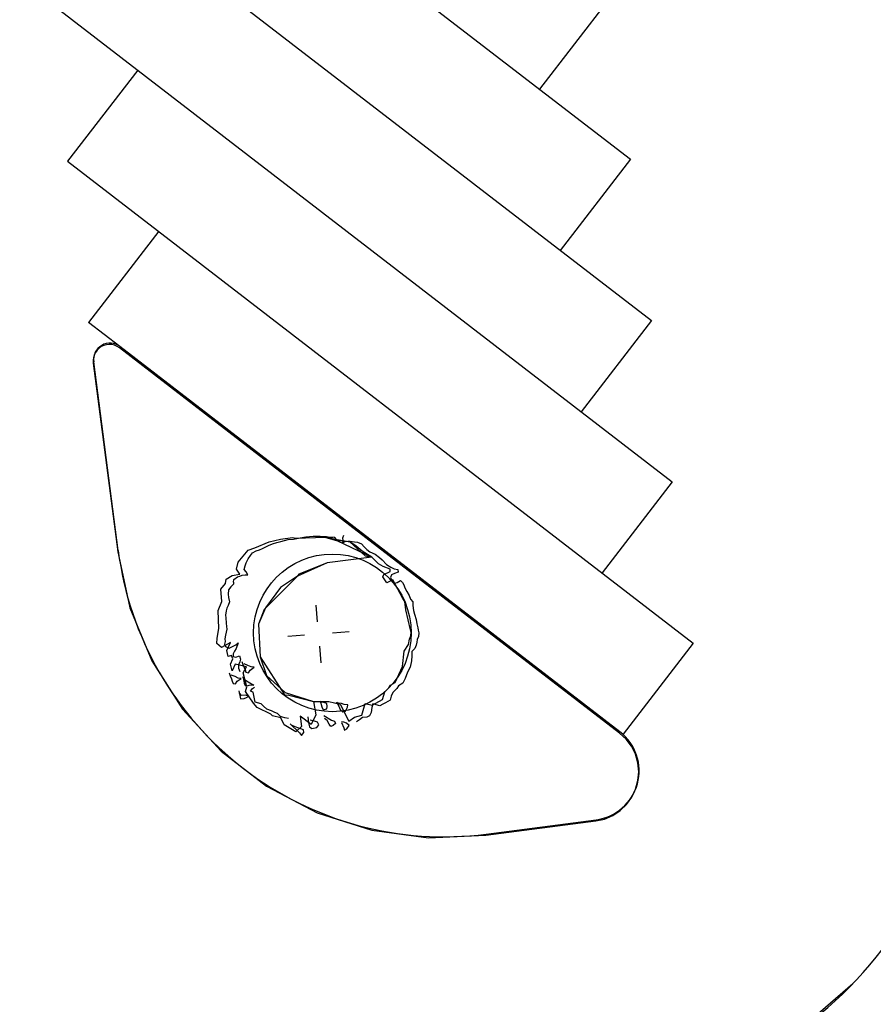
# Model space of a CAD drawing. Extents: x 446224 to 446791, y 446199 to 447379.
# Tile 86 of 113: x 446327 to 446353, y 447162 to 447192. Entities that reach past the tile are written whole.
import ezdxf

# ---------------------------------------------------------------- set-up
doc = ezdxf.new("R2010")
doc.units = 0
doc.header["$LTSCALE"] = 2
doc.header["$MEASUREMENT"] = 0
doc.linetypes.add('AUSGEZOGEN', pattern=[0])
doc.layers.add('BOESCHG', color=250, linetype='AUSGEZOGEN')
doc.layers.add('DB-Autohof', color=15, linetype='CONTINUOUS')

msp = doc.modelspace()

# ---------------------------------------------------------------- linework, layer by layer
at = {"layer": 'BOESCHG'}
msp.add_lwpolyline([(446482.746, 447140.555, 0.000007), (446485.092, 447124.399, 0.000282)], format="xyb", dxfattribs=at)
at = {"layer": 'DB-Autohof', "linetype": 'Continuous'}
for p, q in [((446326.686, 447201.981), (446345.733, 447187.311)), ((446327.323, 447197.072), (446346.371, 447182.403)), ((446327.961, 447192.163), (446347.008, 447177.494)), ((446345.096, 447192.22), (446342.96, 447189.446)), ((446330.734, 447190.028), (446328.598, 447187.255)), ((446328.598, 447187.255), (446347.646, 447172.586)), ((446345.733, 447187.311), (446343.597, 447184.538)), ((446331.371, 447185.12), (446329.235, 447182.346)), ((446330.192, 447181.61), (446329.235, 447182.346)), ((446346.371, 447182.403), (446344.235, 447179.629)), ((446329.554, 447181.561), (446329.494, 447181.502)), ((446329.623, 447181.609), (446329.554, 447181.561)), ((446329.699, 447181.645), (446329.623, 447181.609)), ((446329.78, 447181.667), (446329.699, 447181.645)), ((446329.864, 447181.675), (446329.78, 447181.667)), ((446329.948, 447181.67), (446329.864, 447181.675)), ((446330.03, 447181.65), (446329.948, 447181.67)), ((446330.107, 447181.617), (446330.03, 447181.65)), ((446330.177, 447181.572), (446330.107, 447181.617)), ((446338.745, 447174.973), (446330.177, 447181.572)), ((446345.415, 447169.886), (446330.192, 447181.61)), ((446329.383, 447181.278), (446329.373, 447181.195)), ((446329.407, 447181.359), (446329.383, 447181.278)), ((446329.445, 447181.434), (446329.407, 447181.359)), ((446329.494, 447181.502), (446329.445, 447181.434)), ((446329.373, 447181.195), (446329.377, 447181.111)), ((446329.377, 447181.111), (446330.123, 447175.365)), ((446330.137, 447175.404), (446329.391, 447181.149)), ((446347.008, 447177.494), (446344.872, 447174.721)), ((446335.847, 447175.819), (446336.069, 447175.838)), ((446335.847, 447175.819), (446336.069, 447175.838)), ((446336.069, 447175.838), (446336.292, 447175.838)), ((446336.069, 447175.838), (446336.292, 447175.838)), ((446336.292, 447175.838), (446336.479, 447175.835)), ((446336.292, 447175.838), (446336.479, 447175.835)), ((446336.479, 447175.835), (446336.593, 447175.807)), ((446336.479, 447175.835), (446336.593, 447175.807)), ((446336.999, 447175.86), (446336.968, 447175.782)), ((446334.298, 447175.483), (446334.73, 447175.669)), ((446334.534, 447175.467), (446334.713, 447175.557)), ((446334.534, 447175.467), (446334.713, 447175.557)), ((446334.713, 447175.557), (446334.84, 447175.605)), ((446334.713, 447175.557), (446334.84, 447175.605)), ((446334.73, 447175.669), (446335.077, 447175.753)), ((446334.84, 447175.605), (446334.966, 447175.652)), ((446334.84, 447175.605), (446334.966, 447175.652)), ((446334.966, 447175.652), (446335.094, 447175.682)), ((446334.966, 447175.652), (446335.094, 447175.682)), ((446335.077, 447175.753), (446335.445, 447175.803)), ((446335.094, 447175.682), (446335.204, 447175.71)), ((446335.094, 447175.682), (446335.204, 447175.71)), ((446335.204, 447175.71), (446335.313, 447175.737)), ((446335.204, 447175.71), (446335.313, 447175.737)), ((446335.313, 447175.737), (446335.48, 447175.751)), ((446335.313, 447175.737), (446335.48, 447175.751)), ((446335.445, 447175.803), (446335.55, 447175.778)), ((446335.48, 447175.751), (446335.682, 447175.787)), ((446335.48, 447175.751), (446335.682, 447175.787)), ((446335.55, 447175.778), (446336.142, 447175.8)), ((446335.682, 447175.787), (446335.847, 447175.819)), ((446335.682, 447175.787), (446335.847, 447175.819)), ((446336.142, 447175.8), (446336.432, 447175.811)), ((446336.432, 447175.811), (446337.19, 447175.669)), ((446336.432, 447175.811), (446336.815, 447175.694)), ((446336.731, 447175.799), (446336.432, 447175.811)), ((446336.593, 447175.807), (446336.669, 447175.795)), ((446336.593, 447175.807), (446336.669, 447175.795)), ((446336.815, 447175.694), (446336.731, 447175.799)), ((446336.889, 447175.7), (446336.815, 447175.694)), ((446336.815, 447175.694), (446337.862, 447175.204)), ((446337.19, 447175.669), (446336.889, 447175.7)), ((446336.974, 447175.708), (446336.962, 447175.633)), ((446336.962, 447175.633), (446337.051, 447175.677)), ((446336.968, 447175.782), (446336.974, 447175.708)), ((446337.051, 447175.677), (446337.125, 447175.684)), ((446337.125, 447175.684), (446337.199, 447175.69)), ((446337.19, 447175.669), (446337.659, 447175.239)), ((446337.387, 447175.537), (446337.19, 447175.669)), ((446337.199, 447175.69), (446337.332, 447175.664)), ((446337.332, 447175.664), (446337.426, 447175.653)), ((446337.567, 447175.384), (446337.387, 447175.537)), ((446337.426, 447175.653), (446337.542, 447175.607)), ((446337.542, 447175.607), (446337.623, 447175.52)), ((446330.123, 447175.365), (446330.497, 447173.663)), ((446333.794, 447175.05), (446334.099, 447175.411)), ((446334.095, 447175.151), (446334.161, 447175.25)), ((446334.095, 447175.151), (446334.161, 447175.25)), ((446334.099, 447175.411), (446334.298, 447175.483)), ((446334.161, 447175.25), (446334.229, 447175.33)), ((446334.161, 447175.25), (446334.229, 447175.33)), ((446334.229, 447175.33), (446334.336, 447175.395)), ((446334.229, 447175.33), (446334.336, 447175.395)), ((446334.336, 447175.395), (446334.445, 447175.422)), ((446334.336, 447175.395), (446334.445, 447175.422)), ((446334.445, 447175.422), (446334.534, 447175.467)), ((446334.445, 447175.422), (446334.534, 447175.467)), ((446337.862, 447175.204), (446337.567, 447175.384)), ((446337.623, 447175.52), (446337.705, 447175.434)), ((446337.659, 447175.239), (446337.862, 447175.204)), ((446337.705, 447175.434), (446337.804, 447175.368)), ((446337.804, 447175.368), (446337.959, 447175.288)), ((446337.959, 447175.288), (446338.098, 447175.187)), ((446333.737, 447174.84), (446333.794, 447175.05)), ((446333.973, 447174.824), (446334.001, 447174.938)), ((446333.973, 447174.824), (446334.001, 447174.938)), ((446334.001, 447174.938), (446334.03, 447175.034)), ((446334.001, 447174.938), (446334.03, 447175.034)), ((446334.03, 447175.034), (446334.095, 447175.151)), ((446334.03, 447175.034), (446334.095, 447175.151)), ((446336.501, 447175.028), (446335.596, 447174.626)), ((446336.501, 447175.028), (446335.642, 447174.689)), ((446337.862, 447175.204), (446336.501, 447175.028)), ((446337.862, 447175.204), (446336.501, 447175.028)), ((446338.066, 447174.997), (446337.862, 447175.204)), ((446338.203, 447174.916), (446338.066, 447174.997)), ((446338.098, 447175.187), (446338.178, 447175.12)), ((446338.178, 447175.12), (446338.302, 447174.981)), ((446338.302, 447174.981), (446338.439, 447174.899)), ((446345.4, 447169.848), (446338.745, 447174.973)), ((446333.427, 447174.535), (446333.605, 447174.643)), ((446333.605, 447174.643), (446333.844, 447174.682)), ((446333.844, 447174.682), (446333.737, 447174.84)), ((446333.841, 447174.627), (446333.913, 447174.651)), ((446333.841, 447174.627), (446333.913, 447174.651)), ((446333.913, 447174.651), (446334.006, 447174.659)), ((446333.913, 447174.651), (446334.006, 447174.659)), ((446334.035, 447174.755), (446333.973, 447174.824)), ((446334.035, 447174.755), (446333.973, 447174.824)), ((446334.006, 447174.659), (446334.08, 447174.665)), ((446334.006, 447174.659), (446334.08, 447174.665)), ((446334.08, 447174.665), (446334.035, 447174.755)), ((446334.08, 447174.665), (446334.035, 447174.755)), ((446335.642, 447174.689), (446335.596, 447174.626)), ((446338.192, 447174.598), (446338.223, 447174.675)), ((446338.414, 447174.84), (446338.203, 447174.916)), ((446338.223, 447174.675), (446338.42, 447174.766)), ((446338.42, 447174.766), (446338.414, 447174.84)), ((446338.459, 447174.659), (446338.428, 447174.581)), ((446338.439, 447174.899), (446338.536, 447174.851)), ((446338.549, 447174.703), (446338.459, 447174.659)), ((446338.536, 447174.851), (446338.65, 447174.824)), ((446338.657, 447174.75), (446338.549, 447174.703)), ((446338.65, 447174.824), (446338.657, 447174.75)), ((446333.264, 447174.224), (446333.408, 447174.395)), ((446333.408, 447174.395), (446333.427, 447174.535)), ((446333.645, 447174.379), (446333.572, 447174.294)), ((446333.645, 447174.379), (446333.572, 447174.294)), ((446333.651, 447174.443), (446333.645, 447174.379)), ((446333.651, 447174.443), (446333.645, 447174.379)), ((446333.651, 447174.443), (446333.663, 447174.518)), ((446333.651, 447174.443), (446333.663, 447174.518)), ((446333.663, 447174.518), (446333.768, 447174.602)), ((446333.663, 447174.518), (446333.768, 447174.602)), ((446333.768, 447174.602), (446333.841, 447174.627)), ((446333.768, 447174.602), (446333.841, 447174.627)), ((446335.596, 447174.626), (446334.584, 447173.606)), ((446335.596, 447174.626), (446335.077, 447174.276)), ((446338.319, 447174.422), (446338.192, 447174.598)), ((446338.497, 447174.512), (446338.319, 447174.422)), ((446338.428, 447174.581), (446338.473, 447174.492)), ((446338.473, 447174.492), (446338.555, 447174.406)), ((446338.806, 447173.941), (446338.497, 447174.512)), ((446338.555, 447174.406), (446338.627, 447174.431)), ((446338.627, 447174.431), (446338.734, 447174.495)), ((446338.734, 447174.495), (446338.796, 447174.426)), ((446338.796, 447174.426), (446338.839, 447174.355)), ((446338.839, 447174.355), (446338.865, 447174.264)), ((446333.295, 447173.856), (446333.264, 447174.224)), ((446333.5, 447174.208), (446333.485, 447174.074)), ((446333.5, 447174.208), (446333.485, 447174.074)), ((446333.485, 447174.074), (446333.493, 447173.969)), ((446333.485, 447174.074), (446333.493, 447173.969)), ((446333.572, 447174.294), (446333.5, 447174.208)), ((446333.572, 447174.294), (446333.5, 447174.208)), ((446335.077, 447174.276), (446334.627, 447173.66)), ((446338.865, 447174.264), (446338.93, 447174.158)), ((446338.93, 447174.158), (446338.996, 447174.033)), ((446333.185, 447173.582), (446333.295, 447173.856)), ((446333.531, 447173.84), (446333.487, 447173.73)), ((446333.531, 447173.84), (446333.487, 447173.73)), ((446333.493, 447173.969), (446333.531, 447173.84)), ((446333.493, 447173.969), (446333.531, 447173.84)), ((446336.205, 447173.232), (446336.163, 447173.742)), ((446338.869, 447173.853), (446338.806, 447173.941)), ((446338.891, 447173.594), (446338.869, 447173.853)), ((446338.996, 447174.033), (446339.042, 447173.925)), ((446339.042, 447173.925), (446339.106, 447173.837)), ((446339.106, 447173.837), (446339.113, 447173.744)), ((446339.113, 447173.744), (446339.121, 447173.652)), ((446330.497, 447173.663), (446331.161, 447172.051)), ((446333.205, 447173.028), (446333.185, 447173.582)), ((446333.421, 447173.566), (446333.406, 447173.432)), ((446333.421, 447173.566), (446333.406, 447173.432)), ((446333.441, 447173.647), (446333.421, 447173.566)), ((446333.441, 447173.647), (446333.421, 447173.566)), ((446333.487, 447173.73), (446333.441, 447173.647)), ((446333.487, 447173.73), (446333.441, 447173.647)), ((446334.627, 447173.66), (446334.407, 447173.161)), ((446334.584, 447173.606), (446334.407, 447173.161)), ((446339.035, 447172.991), (446338.891, 447173.594)), ((446339.121, 447173.652), (446339.127, 447173.578)), ((446339.127, 447173.578), (446339.155, 447173.468)), ((446339.155, 447173.468), (446339.206, 447173.305)), ((446333.406, 447173.432), (446333.413, 447173.353)), ((446333.406, 447173.432), (446333.413, 447173.353)), ((446333.413, 447173.353), (446333.426, 447173.195)), ((446333.413, 447173.353), (446333.426, 447173.195)), ((446333.426, 447173.195), (446333.435, 447173.09)), ((446333.426, 447173.195), (446333.435, 447173.09)), ((446334.407, 447173.161), (446334.456, 447172.169)), ((446334.407, 447173.161), (446334.456, 447172.169)), ((446339.206, 447173.305), (446339.235, 447173.177)), ((446339.235, 447173.177), (446339.265, 447173.049)), ((446333.15, 447172.732), (446333.205, 447173.028)), ((446333.441, 447173.011), (446333.404, 447172.823)), ((446333.441, 447173.011), (446333.404, 447172.823)), ((446333.435, 447173.09), (446333.441, 447173.011)), ((446333.435, 447173.09), (446333.441, 447173.011)), ((446336.659, 447172.897), (446337.169, 447172.939)), ((446339.059, 447172.919), (446339.035, 447172.991)), ((446339.05, 447172.806), (446339.059, 447172.919)), ((446339.265, 447173.049), (446339.271, 447172.975)), ((446339.271, 447172.975), (446339.296, 447172.902)), ((446339.296, 447172.902), (446339.286, 447172.79)), ((446333.137, 447172.572), (446333.15, 447172.732)), ((446333.28, 447172.451), (446333.137, 447172.572)), ((446333.558, 447172.607), (446333.28, 447172.451)), ((446333.393, 447172.636), (446333.373, 447172.555)), ((446333.393, 447172.636), (446333.373, 447172.555)), ((446333.373, 447172.555), (446333.406, 447172.478)), ((446333.373, 447172.555), (446333.406, 447172.478)), ((446333.404, 447172.823), (446333.386, 447172.715)), ((446333.404, 447172.823), (446333.386, 447172.715)), ((446333.386, 447172.715), (446333.393, 447172.636)), ((446333.386, 447172.715), (446333.393, 447172.636)), ((446333.446, 447172.359), (446333.558, 447172.607)), ((446333.72, 447172.531), (446333.794, 447172.59)), ((446333.72, 447172.531), (446333.794, 447172.59)), ((446333.794, 447172.59), (446333.728, 447172.426)), ((446333.794, 447172.59), (446333.728, 447172.426)), ((446335.813, 447172.829), (446335.303, 447172.787)), ((446338.847, 447172.342), (446338.979, 447172.539)), ((446338.979, 447172.539), (446339.002, 447172.709)), ((446339.002, 447172.709), (446339.05, 447172.806)), ((446339.226, 447172.617), (446339.215, 447172.523)), ((446339.239, 447172.693), (446339.226, 447172.617)), ((446339.286, 447172.79), (446339.239, 447172.693)), ((446347.646, 447172.586), (446345.51, 447169.812)), ((446333.406, 447172.478), (446333.516, 447172.435)), ((446333.406, 447172.478), (446333.516, 447172.435)), ((446333.488, 447172.177), (446333.446, 447172.359)), ((446333.516, 447172.435), (446333.72, 447172.531)), ((446333.516, 447172.435), (446333.72, 447172.531)), ((446333.683, 447172.343), (446333.636, 447172.259)), ((446333.683, 447172.343), (446333.636, 447172.259)), ((446333.636, 447172.259), (446333.643, 447172.181)), ((446333.636, 447172.259), (446333.643, 447172.181)), ((446333.728, 447172.426), (446333.683, 447172.343)), ((446333.728, 447172.426), (446333.683, 447172.343)), ((446336.267, 447172.494), (446336.31, 447171.984)), ((446338.793, 447171.872), (446338.847, 447172.342)), ((446339.083, 447172.326), (446339.075, 447172.195)), ((446339.168, 447172.426), (446339.083, 447172.326)), ((446339.215, 447172.523), (446339.168, 447172.426)), ((446331.161, 447172.051), (446332.095, 447170.58)), ((446333.591, 447172.212), (446333.488, 447172.177)), ((446333.56, 447171.945), (446333.626, 447172.109)), ((446333.604, 447171.737), (446333.56, 447171.945)), ((446333.626, 447172.109), (446333.591, 447172.212)), ((446333.697, 447171.949), (446333.604, 447171.737)), ((446333.643, 447172.181), (446333.724, 447172.161)), ((446333.643, 447172.181), (446333.724, 447172.161)), ((446334.04, 447171.866), (446333.697, 447171.949)), ((446333.724, 447172.161), (446333.827, 447172.196)), ((446333.724, 447172.161), (446333.827, 447172.196)), ((446333.843, 447172.012), (446333.797, 447171.928)), ((446333.843, 447172.012), (446333.797, 447171.928)), ((446333.827, 447172.196), (446333.862, 447172.093)), ((446333.827, 447172.196), (446333.862, 447172.093)), ((446333.862, 447172.093), (446333.843, 447172.012)), ((446333.862, 447172.093), (446333.843, 447172.012)), ((446333.907, 447172.024), (446333.934, 447171.933)), ((446333.907, 447172.024), (446333.934, 447171.933)), ((446334.085, 447171.908), (446333.969, 447171.955)), ((446334.085, 447171.908), (446333.969, 447171.955)), ((446334.456, 447172.169), (446335.206, 447171.014)), ((446334.456, 447172.169), (446334.656, 447171.604)), ((446339.069, 447172.045), (446339.029, 447171.855)), ((446339.075, 447172.195), (446339.069, 447172.045)), ((446333.516, 447171.682), (446333.542, 447171.591)), ((446333.516, 447171.682), (446333.542, 447171.591)), ((446333.797, 447171.928), (446333.805, 447171.823)), ((446333.797, 447171.928), (446333.805, 447171.823)), ((446333.805, 447171.823), (446333.84, 447171.72)), ((446333.805, 447171.823), (446333.84, 447171.72)), ((446333.934, 447171.933), (446333.978, 447171.843)), ((446333.934, 447171.933), (446333.978, 447171.843)), ((446333.944, 447171.676), (446334.04, 447171.866)), ((446334.051, 447171.259), (446333.944, 447171.676)), ((446333.978, 447171.843), (446334.003, 447171.771)), ((446333.978, 447171.843), (446334.003, 447171.771)), ((446334.003, 447171.771), (446334.028, 447171.699)), ((446334.003, 447171.771), (446334.028, 447171.699)), ((446334.028, 447171.699), (446334.103, 447171.686)), ((446334.028, 447171.699), (446334.103, 447171.686)), ((446334.182, 447171.86), (446334.085, 447171.908)), ((446334.182, 447171.86), (446334.085, 447171.908)), ((446334.103, 447171.686), (446334.153, 447171.765)), ((446334.103, 447171.686), (446334.153, 447171.765)), ((446334.153, 447171.765), (446334.276, 447171.85)), ((446334.153, 447171.765), (446334.276, 447171.85)), ((446334.276, 447171.85), (446334.182, 447171.86)), ((446334.276, 447171.85), (446334.182, 447171.86)), ((446338.572, 447171.387), (446338.793, 447171.872)), ((446338.949, 447171.699), (446338.872, 447171.507)), ((446339.029, 447171.855), (446338.949, 447171.699)), ((446333.542, 447171.591), (446333.587, 447171.501)), ((446333.542, 447171.591), (446333.587, 447171.501)), ((446333.694, 447171.566), (446333.578, 447171.612)), ((446333.694, 447171.566), (446333.578, 447171.612)), ((446333.587, 447171.501), (446333.612, 447171.429)), ((446333.587, 447171.501), (446333.612, 447171.429)), ((446333.612, 447171.429), (446333.637, 447171.356)), ((446333.612, 447171.429), (446333.637, 447171.356)), ((446333.637, 447171.356), (446333.712, 447171.344)), ((446333.637, 447171.356), (446333.712, 447171.344)), ((446333.791, 447171.518), (446333.694, 447171.566)), ((446333.791, 447171.518), (446333.694, 447171.566)), ((446333.712, 447171.344), (446333.761, 447171.423)), ((446333.712, 447171.344), (446333.761, 447171.423)), ((446333.761, 447171.423), (446333.885, 447171.507)), ((446333.761, 447171.423), (446333.885, 447171.507)), ((446333.885, 447171.507), (446333.791, 447171.518)), ((446333.885, 447171.507), (446333.791, 447171.518)), ((446333.927, 447171.56), (446334.011, 447171.455)), ((446333.927, 447171.56), (446334.011, 447171.455)), ((446333.975, 447171.433), (446333.951, 447171.506)), ((446333.975, 447171.433), (446333.951, 447171.506)), ((446333.981, 447171.359), (446333.975, 447171.433)), ((446333.981, 447171.359), (446333.975, 447171.433)), ((446334.026, 447171.27), (446333.981, 447171.359)), ((446334.026, 447171.27), (446333.981, 447171.359)), ((446334.011, 447171.455), (446334.148, 447171.373)), ((446334.011, 447171.455), (446334.148, 447171.373)), ((446334.148, 447171.373), (446334.265, 447171.309)), ((446334.148, 447171.373), (446334.265, 447171.309)), ((446334.656, 447171.604), (446335.222, 447171.08)), ((446338.431, 447171.301), (446338.572, 447171.387)), ((446338.809, 447171.371), (446338.667, 447171.285)), ((446338.872, 447171.507), (446338.809, 447171.371)), ((446333.808, 447171.132), (446333.866, 447170.894)), ((446333.808, 447171.132), (446333.866, 447170.894)), ((446333.895, 447170.99), (446333.833, 447171.059)), ((446333.895, 447170.99), (446333.833, 447171.059)), ((446334.015, 447171.111), (446334.051, 447171.259)), ((446334.255, 447170.758), (446334.015, 447171.111)), ((446334.117, 447171.296), (446334.026, 447171.27)), ((446334.117, 447171.296), (446334.026, 447171.27)), ((446334.191, 447171.302), (446334.117, 447171.296)), ((446334.191, 447171.302), (446334.117, 447171.296)), ((446334.168, 447171.12), (446334.226, 447171.206)), ((446334.168, 447171.12), (446334.226, 447171.206)), ((446334.251, 447171.094), (446334.168, 447171.12)), ((446334.251, 447171.094), (446334.168, 447171.12)), ((446334.265, 447171.309), (446334.191, 447171.302)), ((446334.265, 447171.309), (446334.191, 447171.302)), ((446334.226, 447171.206), (446334.288, 447171.243)), ((446334.226, 447171.206), (446334.288, 447171.243)), ((446334.309, 447170.791), (446334.251, 447171.094)), ((446334.309, 447170.791), (446334.251, 447171.094)), ((446335.222, 447171.08), (446336.087, 447170.807)), ((446338.187, 447170.871), (446338.261, 447171.101)), ((446338.261, 447171.101), (446338.381, 447171.222)), ((446338.381, 447171.222), (446338.431, 447171.301)), ((446338.497, 447171.084), (446338.451, 447170.968)), ((446338.618, 447171.206), (446338.497, 447171.084)), ((446338.667, 447171.285), (446338.618, 447171.206)), ((446333.866, 447170.894), (446333.977, 447170.904)), ((446333.866, 447170.894), (446333.977, 447170.904)), ((446334.006, 447170.999), (446333.895, 447170.99)), ((446334.006, 447170.999), (446333.895, 447170.99)), ((446333.977, 447170.904), (446334.049, 447170.928)), ((446333.977, 447170.904), (446334.049, 447170.928)), ((446334.12, 447170.972), (446334.006, 447170.999)), ((446334.12, 447170.972), (446334.006, 447170.999)), ((446334.049, 447170.928), (446334.12, 447170.972)), ((446334.049, 447170.928), (446334.12, 447170.972)), ((446334.369, 447170.626), (446334.255, 447170.758)), ((446334.491, 447170.742), (446334.309, 447170.791)), ((446334.491, 447170.742), (446334.309, 447170.791)), ((446334.563, 447170.667), (446334.491, 447170.742)), ((446334.563, 447170.667), (446334.491, 447170.742)), ((446335.206, 447171.014), (446335.334, 447171.004)), ((446335.334, 447171.004), (446336.087, 447170.807)), ((446336.087, 447170.807), (446336.552, 447170.809)), ((446336.087, 447170.807), (446336.158, 447170.403)), ((446336.283, 447170.824), (446336.335, 447170.643)), ((446336.283, 447170.824), (446336.335, 447170.643)), ((446336.399, 447170.778), (446336.323, 447170.79)), ((446336.399, 447170.778), (446336.323, 447170.79)), ((446336.494, 447170.749), (446336.399, 447170.778)), ((446336.494, 447170.749), (446336.399, 447170.778)), ((446336.502, 447170.657), (446336.494, 447170.749)), ((446336.502, 447170.657), (446336.494, 447170.749)), ((446336.552, 447170.809), (446336.895, 447170.725)), ((446336.847, 447170.76), (446336.772, 447170.772)), ((446336.847, 447170.76), (446336.772, 447170.772)), ((446336.789, 447170.792), (446336.855, 447170.667)), ((446336.789, 447170.792), (446336.855, 447170.667)), ((446336.941, 447170.749), (446336.847, 447170.76)), ((446336.941, 447170.749), (446336.847, 447170.76)), ((446337.018, 447170.718), (446336.941, 447170.749)), ((446337.018, 447170.718), (446336.941, 447170.749)), ((446337.556, 447170.389), (446337.657, 447170.752)), ((446337.657, 447170.752), (446337.866, 447170.695)), ((446337.866, 447170.695), (446338.187, 447170.871)), ((446338.281, 447170.768), (446338.192, 447170.723)), ((446338.423, 447170.854), (446338.281, 447170.768)), ((446338.451, 447170.968), (446338.423, 447170.854)), ((446332.095, 447170.58), (446333.271, 447169.292)), ((446334.785, 447170.424), (446334.369, 447170.626)), ((446334.667, 447170.578), (446334.563, 447170.667)), ((446334.667, 447170.578), (446334.563, 447170.667)), ((446334.801, 447170.525), (446334.667, 447170.578)), ((446334.801, 447170.525), (446334.667, 447170.578)), ((446334.903, 447170.469), (446334.801, 447170.525)), ((446334.903, 447170.469), (446334.801, 447170.525)), ((446334.986, 447170.443), (446334.903, 447170.469)), ((446334.986, 447170.443), (446334.903, 447170.469)), ((446335.075, 447170.353), (446334.986, 447170.443)), ((446335.075, 447170.353), (446334.986, 447170.443)), ((446336.335, 447170.643), (446336.38, 447170.553)), ((446336.335, 447170.643), (446336.38, 447170.553)), ((446336.38, 447170.553), (446336.49, 447170.581)), ((446336.38, 447170.553), (446336.49, 447170.581)), ((446336.49, 447170.581), (446336.502, 447170.657)), ((446336.49, 447170.581), (446336.502, 447170.657)), ((446336.855, 447170.667), (446336.901, 447170.56)), ((446336.855, 447170.667), (446336.901, 447170.56)), ((446336.895, 447170.725), (446337.162, 447170.207)), ((446336.901, 447170.56), (446336.982, 447170.492)), ((446336.901, 447170.56), (446336.982, 447170.492)), ((446336.982, 447170.492), (446337.054, 447170.516)), ((446336.982, 447170.492), (446337.054, 447170.516)), ((446337.131, 447170.709), (446337.018, 447170.718)), ((446337.131, 447170.709), (446337.018, 447170.718)), ((446337.054, 447170.516), (446337.119, 447170.634)), ((446337.054, 447170.516), (446337.119, 447170.634)), ((446337.119, 447170.634), (446337.131, 447170.709)), ((446337.119, 447170.634), (446337.131, 447170.709)), ((446337.84, 447170.47), (446337.793, 447170.373)), ((446337.865, 447170.621), (446337.84, 447170.47)), ((446337.893, 447170.735), (446337.865, 447170.621)), ((446337.988, 447170.706), (446337.893, 447170.735)), ((446338.103, 447170.678), (446337.988, 447170.706)), ((446338.192, 447170.723), (446338.103, 447170.678)), ((446334.838, 447170.37), (446334.785, 447170.424)), ((446335.086, 447170.309), (446334.838, 447170.37)), ((446335.142, 447170.327), (446335.075, 447170.353)), ((446335.142, 447170.327), (446335.075, 447170.353)), ((446335.196, 447170.099), (446335.086, 447170.309)), ((446335.207, 447170.316), (446335.142, 447170.327)), ((446335.207, 447170.316), (446335.142, 447170.327)), ((446335.323, 447170.293), (446335.207, 447170.316)), ((446335.323, 447170.293), (446335.207, 447170.316)), ((446335.677, 447170.363), (446335.721, 447170.05)), ((446336.014, 447170.112), (446335.677, 447170.363)), ((446335.913, 447170.346), (446335.928, 447170.161)), ((446335.913, 447170.346), (446335.928, 447170.161)), ((446335.928, 447170.161), (446335.958, 447170.033)), ((446335.928, 447170.161), (446335.958, 447170.033)), ((446336.11, 447170.214), (446335.978, 447170.24)), ((446336.11, 447170.214), (446335.978, 447170.24)), ((446336.158, 447170.403), (446336.014, 447170.112)), ((446336.206, 447170.184), (446336.11, 447170.214)), ((446336.206, 447170.184), (446336.11, 447170.214)), ((446336.251, 447170.095), (446336.206, 447170.184)), ((446336.251, 447170.095), (446336.206, 447170.184)), ((446336.394, 447170.386), (446336.63, 447170.239)), ((446336.394, 447170.386), (446336.63, 447170.239)), ((446336.5, 447170.228), (446336.42, 447170.296)), ((446336.5, 447170.228), (446336.42, 447170.296)), ((446336.565, 447170.121), (446336.5, 447170.228)), ((446336.565, 447170.121), (446336.5, 447170.228)), ((446336.63, 447170.239), (446336.726, 447170.209)), ((446336.63, 447170.239), (446336.726, 447170.209)), ((446336.726, 447170.209), (446336.75, 447170.137)), ((446336.726, 447170.209), (446336.75, 447170.137)), ((446337.008, 447170.177), (446336.932, 447170.189)), ((446337.008, 447170.177), (446336.932, 447170.189)), ((446336.934, 447170.171), (446337.003, 447170.009)), ((446336.934, 447170.171), (446337.003, 447170.009)), ((446337.085, 447170.146), (446337.008, 447170.177)), ((446337.085, 447170.146), (446337.008, 447170.177)), ((446337.165, 447170.078), (446337.085, 447170.146)), ((446337.165, 447170.078), (446337.085, 447170.146)), ((446337.162, 447170.207), (446337.337, 447170.334)), ((446337.337, 447170.334), (446337.556, 447170.389)), ((446337.486, 447170.254), (446337.398, 447170.191)), ((446337.574, 447170.317), (446337.486, 447170.254)), ((446337.703, 447170.328), (446337.574, 447170.317)), ((446337.793, 447170.373), (446337.703, 447170.328)), ((446335.549, 447169.886), (446335.196, 447170.099)), ((446335.372, 447170.133), (446335.656, 447169.859)), ((446335.372, 447170.133), (446335.656, 447169.859)), ((446335.509, 447170.052), (446335.432, 447170.083)), ((446335.509, 447170.052), (446335.432, 447170.083)), ((446335.606, 447170.004), (446335.509, 447170.052)), ((446335.606, 447170.004), (446335.509, 447170.052)), ((446335.721, 447170.05), (446335.549, 447169.886)), ((446335.702, 447169.975), (446335.606, 447170.004)), ((446335.702, 447169.975), (446335.606, 447170.004)), ((446335.656, 447169.859), (446335.719, 447169.771)), ((446335.656, 447169.859), (446335.719, 447169.771)), ((446335.779, 447169.944), (446335.702, 447169.975)), ((446335.779, 447169.944), (446335.702, 447169.975)), ((446335.719, 447169.771), (446335.785, 447169.87)), ((446335.719, 447169.771), (446335.785, 447169.87)), ((446335.785, 447169.87), (446335.779, 447169.944)), ((446335.785, 447169.87), (446335.779, 447169.944)), ((446335.958, 447170.033), (446336.036, 447169.984)), ((446335.958, 447170.033), (446336.036, 447169.984)), ((446336.036, 447169.984), (446336.183, 447170.015)), ((446336.036, 447169.984), (446336.183, 447170.015)), ((446336.183, 447170.015), (446336.251, 447170.095)), ((446336.183, 447170.015), (446336.251, 447170.095)), ((446336.609, 447170.051), (446336.565, 447170.121)), ((446336.609, 447170.051), (446336.565, 447170.121)), ((446336.681, 447170.075), (446336.609, 447170.051)), ((446336.681, 447170.075), (446336.609, 447170.051)), ((446336.75, 447170.137), (446336.681, 447170.075)), ((446336.75, 447170.137), (446336.681, 447170.075)), ((446337.003, 447170.009), (446337.028, 447169.936)), ((446337.003, 447170.009), (446337.028, 447169.936)), ((446337.028, 447169.936), (446337.099, 447169.98)), ((446337.028, 447169.936), (446337.099, 447169.98)), ((446337.099, 447169.98), (446337.165, 447170.078)), ((446337.099, 447169.98), (446337.165, 447170.078)), ((446345.599, 447169.663), (446345.4, 447169.848)), ((446345.762, 447169.446), (446345.599, 447169.663)), ((446333.271, 447169.292), (446334.652, 447168.229)), ((446345.883, 447169.203), (446345.762, 447169.446)), ((446345.958, 447168.942), (446345.883, 447169.203)), ((446345.985, 447168.672), (446345.958, 447168.942)), ((446345.963, 447168.401), (446345.985, 447168.672)), ((446345.892, 447168.139), (446345.963, 447168.401)), ((446334.652, 447168.229), (446336.196, 447167.421)), ((446345.775, 447167.894), (446345.892, 447168.139)), ((446345.616, 447167.674), (446345.775, 447167.894)), ((446345.193, 447167.337), (446345.42, 447167.486)), ((446345.42, 447167.486), (446345.616, 447167.674)), ((446336.196, 447167.421), (446337.858, 447166.894)), ((446341.327, 447166.736), (446344.678, 447167.172)), ((446341.342, 447166.775), (446344.692, 447167.21)), ((446344.678, 447167.172), (446344.943, 447167.231)), ((446344.943, 447167.231), (446345.193, 447167.337)), ((446337.858, 447166.894), (446339.586, 447166.664)), ((446339.586, 447166.664), (446341.327, 447166.736)), ((446352.505, 447162.219), (446350.878, 447160.812))]:
    msp.add_line(p, q, dxfattribs=at)
msp.add_circle((446336.659, 447172.897), 2.4, dxfattribs=at)
for centre, radius, start, end in [((446329.887, 447181.214), 0.5, 52.3977, 187.3996), ((446340.054, 447176.691), 10, 187.3996, 277.3996), ((446343.875, 447170.557), 12, 274.8479, 7.4069), ((446344.499, 447168.697), 1.5, 277.3996, 52.3977)]:
    msp.add_arc(centre, radius, start, end, dxfattribs=at)

doc.saveas('drawing.dxf')
